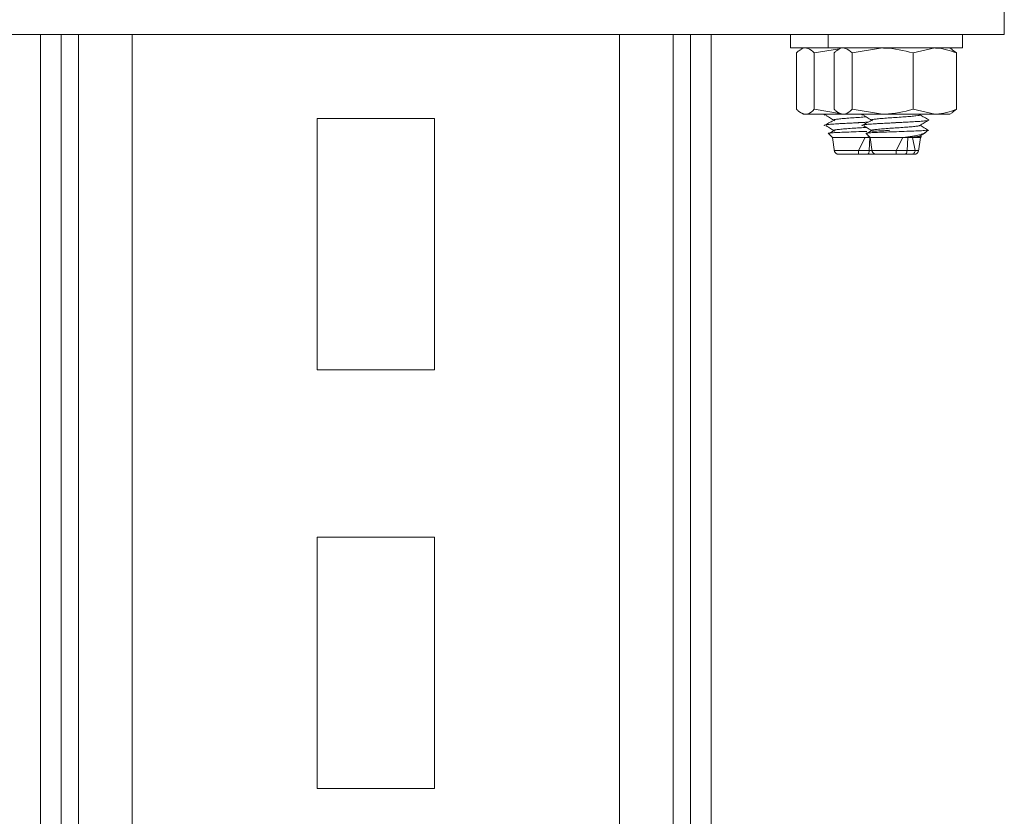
# Model space of a CAD drawing. Header units: millimetres. Extents: x -319 to 825, y -1612 to -168.
# Tile 24 of 41: x 4 to 122, y -346 to -251. Entities that reach past the tile are written whole.
import ezdxf

# ---------------------------------------------------------------- set-up
doc = ezdxf.new("R2010")
doc.units = ezdxf.units.MM

msp = doc.modelspace()

# ---------------------------------------------------------------- linework, layer by layer
at = {"color": 7, "linetype": 'Continuous', "lineweight": 15}
for p, q in [((121.9, -252.28), (121.9, -242.28)), ((-28.1, -252.28), (121.9, -252.28)), ((6.9, -252.28), (6.9, -407.28)), ((75.99, -252.28), (75.99, -752.28)), ((82.39, -252.28), (82.39, -752.28)), ((84.44, -252.28), (84.44, -752.28)), ((86.9, -252.28), (86.9, -752.28)), ((96.4, -252.28), (96.4, -253.88)), ((100.9, -252.28), (100.9, -253.88)), ((116.9, -253.88), (116.9, -252.28)), ((100.9, -253.88), (96.4, -253.88)), ((97.11, -254.46), (97.11, -261.2)), ((97.9, -253.88), (97.63, -254.04)), ((99.23, -254.46), (102.22, -253.99)), ((99.23, -254.46), (99.23, -261.2)), ((116.9, -253.88), (100.9, -253.88)), ((101.61, -254.46), (101.61, -261.2)), ((102.4, -253.88), (102.13, -254.04)), ((103.73, -254.46), (107.38, -253.88)), ((103.73, -254.46), (103.73, -261.2)), ((111.03, -254.46), (113.61, -253.88)), ((111.03, -254.46), (111.03, -261.2)), ((115.68, -254.04), (115.4, -253.88)), ((115.67, -254.1), (116.2, -254.46)), ((116.2, -254.46), (116.2, -261.2)), ((97.63, -261.62), (97.9, -261.78)), ((98.17, -261.78), (97.9, -261.78)), ((102.4, -261.78), (98.17, -261.78)), ((99.23, -261.2), (102.22, -261.68)), ((100.4, -261.86), (100.4, -261.87)), ((100.64, -261.78), (100.46, -261.89)), ((102.13, -261.62), (102.4, -261.78)), ((102.67, -261.78), (102.4, -261.78)), ((107.38, -261.78), (102.67, -261.78)), ((103.73, -261.2), (107.38, -261.78)), ((104.9, -261.86), (104.9, -261.87)), ((105.14, -261.78), (104.96, -261.89)), ((113.61, -261.78), (107.38, -261.78)), ((111.03, -261.2), (113.61, -261.78)), ((111.8, -261.89), (111.99, -261.78)), ((115.4, -261.78), (113.61, -261.78)), ((115.4, -261.78), (115.68, -261.62)), ((115.67, -261.57), (116.2, -261.2)), ((39.9, -262.28), (39.9, -292.28)), ((53.9, -262.28), (39.9, -262.28)), ((53.9, -292.28), (53.9, -262.28)), ((100.4, -263.11), (100.4, -263.12)), ((104.9, -263.11), (104.9, -263.12)), ((112.9, -262.49), (112.9, -262.48)), ((100.91, -264.08), (101.4, -264.57)), ((101.51, -263.77), (101, -264.07)), ((105.41, -264.08), (105.9, -264.57)), ((106.01, -263.77), (105.5, -264.07)), ((111.98, -264.44), (111.85, -264.36)), ((112.47, -264.01), (112.77, -263.7)), ((101.4, -264.57), (101.64, -266.29)), ((101.4, -264.57), (105.31, -264.57)), ((104.5, -266.1), (105.31, -264.57)), ((105.82, -264.49), (105.31, -264.57)), ((105.87, -264.57), (105.79, -266.11)), ((105.89, -264.57), (105.87, -264.57)), ((105.9, -264.57), (106.14, -266.29)), ((105.9, -264.57), (109.81, -264.57)), ((109, -266.1), (109.81, -264.57)), ((110.37, -264.57), (110.29, -266.11)), ((110.93, -264.57), (111.26, -266.1)), ((110.93, -264.57), (111.9, -264.57)), ((111.65, -266.18), (111.9, -264.57)), ((111.9, -264.57), (111.99, -264.49)), ((106.66, -266.57), (106.66, -266.57)), ((39.9, -292.28), (53.9, -292.28)), ((39.9, -312.28), (39.9, -342.28)), ((53.9, -312.28), (39.9, -312.28)), ((53.9, -342.28), (53.9, -312.28)), ((39.9, -342.28), (53.9, -342.28))]:
    msp.add_line(p, q, dxfattribs=at)
at = {"color": 8, "linetype": 'Continuous', "lineweight": 15}
for p, q in [((9.36, -252.28), (9.36, -407.28)), ((11.41, -252.28), (11.41, -407.28)), ((17.81, -252.28), (17.81, -407.28))]:
    msp.add_line(p, q, dxfattribs=at)
at = {"color": 7, "linetype": 'Continuous', "lineweight": 15}
for centre, start, end in [((102.12, -266.07), 185.8061, 270.0233), ((106.62, -266.07), 185.8061, 270.0233), ((111.16, -266.07), 269.9851, 356.4281)]:
    msp.add_arc(centre, 0.5, start, end, dxfattribs=at)
at = {"color": 8, "linetype": 'Continuous', "lineweight": 15}
for centre in [(103.68, -422.63), (108.18, -422.63)]:
    msp.add_arc(centre, 156.53, 89.7016, 90.7376, dxfattribs=at)
at = {"color": 7, "linetype": 'Continuous', "lineweight": 15}
for points, knots in [([(97.11, -254.46), (97.19, -254.37), (97.37, -254.19), (97.55, -254.13), (97.63, -254.11)], [0, 0, 0, 0, 0.515222, 1, 1, 1, 1]), ([(98.17, -253.88), (98.26, -253.89), (98.62, -253.92), (98.97, -254.23), (99.23, -254.46)], [0, 0, 0, 0, 0.268627, 1, 1, 1, 1]), ([(101.61, -254.46), (101.69, -254.37), (101.87, -254.19), (102.05, -254.13), (102.13, -254.11)], [0, 0, 0, 0, 0.515223, 1, 1, 1, 1]), ([(102.67, -253.88), (102.76, -253.89), (103.12, -253.92), (103.47, -254.23), (103.73, -254.46)], [0, 0, 0, 0, 0.2686349, 1, 1, 1, 1]), ([(107.38, -253.88), (107.46, -253.88), (108.7, -253.89), (109.9, -254.19), (111.03, -254.46)], [0, 0, 0, 0, 0.0702128, 1, 1, 1, 1]), ([(113.61, -253.88), (113.67, -253.88), (114.55, -253.89), (115.4, -254.19), (116.2, -254.46)], [0, 0, 0, 0, 0.0702157, 1, 1, 1, 1]), ([(97.11, -261.2), (97.19, -261.29), (97.54, -261.63), (97.9, -261.72), (98.17, -261.78)], [0, 0, 0, 0, 0.257548, 1, 1, 1, 1]), ([(98.17, -261.78), (98.26, -261.77), (98.62, -261.74), (98.97, -261.43), (99.23, -261.2)], [0, 0, 0, 0, 0.268628, 1, 1, 1, 1]), ([(100.52, -261.87), (100.47, -261.84), (100.41, -261.82), (100.76, -261.79), (100.83, -261.78)], [0, 0, 0, 0, 0.792568, 1, 1, 1, 1]), ([(100.69, -261.78), (100.66, -261.79), (100.52, -261.8), (100.39, -261.83), (100.43, -261.85), (100.44, -261.86)], [0, 0, 0, 0, 0.196354, 0.744573, 1, 1, 1, 1]), ([(100.65, -261.94), (100.82, -262.04), (101.16, -262.25), (101.5, -262.46), (101.67, -262.56)], [0, 0, 0, 0, 0.500057, 1, 1, 1, 1]), ([(101.61, -261.2), (101.69, -261.29), (102.04, -261.63), (102.4, -261.72), (102.67, -261.78)], [0, 0, 0, 0, 0.257551, 1, 1, 1, 1]), ([(102.67, -261.78), (102.76, -261.77), (103.12, -261.74), (103.47, -261.43), (103.73, -261.2)], [0, 0, 0, 0, 0.268635, 1, 1, 1, 1]), ([(105.02, -261.87), (104.97, -261.84), (104.91, -261.82), (105.26, -261.79), (105.33, -261.78)], [0, 0, 0, 0, 0.79256, 1, 1, 1, 1]), ([(105.19, -261.78), (105.16, -261.79), (105.02, -261.8), (104.89, -261.83), (104.93, -261.85), (104.94, -261.86)], [0, 0, 0, 0, 0.1963582, 0.7445643, 1, 1, 1, 1]), ([(105.15, -261.94), (105.32, -262.04), (105.66, -262.25), (106, -262.46), (106.17, -262.56)], [0, 0, 0, 0, 0.500057, 1, 1, 1, 1]), ([(106.02, -262.52), (105.99, -262.5), (105.95, -262.46), (106.22, -262.4), (106.71, -262.34), (107.41, -262.28), (108.25, -262.22), (109.14, -262.16), (110.01, -262.1), (110.79, -262.04), (111.38, -261.98), (111.72, -261.93), (111.76, -261.9), (111.77, -261.89)], [0, 0, 0, 0, 0.092882, 0.189151, 0.283607, 0.380228, 0.475361, 0.570772, 0.66732, 0.761721, 0.858134, 0.953857, 1, 1, 1, 1]), ([(107.38, -261.78), (107.46, -261.78), (108.7, -261.77), (109.9, -261.48), (111.03, -261.2)], [0, 0, 0, 0, 0.070213, 1, 1, 1, 1]), ([(112.89, -262.47), (112.71, -262.36), (112.36, -262.16), (112.02, -261.96), (111.85, -261.86)], [0, 0, 0, 0, 0.517414, 1, 1, 1, 1]), ([(113.61, -261.78), (113.67, -261.78), (114.55, -261.77), (115.4, -261.48), (116.2, -261.2)], [0, 0, 0, 0, 0.070216, 1, 1, 1, 1]), ([(105.65, -262.73), (105.45, -262.74), (104.89, -262.77), (103.91, -262.82), (102.77, -262.88), (101.75, -262.94), (100.99, -262.99), (100.5, -263.05), (100.44, -263.09), (100.41, -263.11)], [0, 0, 0, 0, 0.084463, 0.235801, 0.379391, 0.552085, 0.704514, 0.841265, 1, 1, 1, 1]), ([(101.51, -262.52), (101.33, -262.62), (100.98, -262.83), (100.63, -263.04), (100.46, -263.14)], [0, 0, 0, 0, 0.49995, 1, 1, 1, 1]), ([(100.53, -263.12), (100.5, -263.1), (100.41, -263.06), (101.16, -262.99), (102.45, -262.9), (104.11, -262.82), (105.15, -262.77), (105.63, -262.74)], [0, 0, 0, 0, 0.118466, 0.344751, 0.574092, 0.799851, 1, 1, 1, 1]), ([(100.65, -263.19), (100.82, -263.29), (101.16, -263.5), (101.5, -263.71), (101.67, -263.81)], [0, 0, 0, 0, 0.500069, 1, 1, 1, 1]), ([(101.52, -262.52), (101.49, -262.5), (101.45, -262.46), (101.72, -262.4), (102.21, -262.34), (102.91, -262.28), (103.74, -262.22), (104.62, -262.16), (105.16, -262.12), (105.42, -262.1)], [0, 0, 0, 0, 0.141083, 0.2873119, 0.4307855, 0.5775505, 0.7220553, 0.8669803, 1, 1, 1, 1]), ([(112.86, -262.47), (112.87, -262.47), (112.97, -262.49), (112.8, -262.53), (112.38, -262.59), (111.63, -262.65), (110.62, -262.71), (109.56, -262.76), (108.42, -262.82), (107.27, -262.88), (106.25, -262.94), (105.49, -262.99), (105, -263.05), (104.94, -263.09), (104.91, -263.11)], [0, 0, 0, 0, 0.017718, 0.105219, 0.181409, 0.293926, 0.369541, 0.46115, 0.550222, 0.634733, 0.736374, 0.826088, 0.906573, 1, 1, 1, 1]), ([(106.01, -262.52), (105.83, -262.62), (105.48, -262.83), (105.13, -263.04), (104.96, -263.14)], [0, 0, 0, 0, 0.499963, 1, 1, 1, 1]), ([(105.03, -263.12), (105, -263.1), (104.91, -263.06), (105.66, -262.99), (106.96, -262.9), (108.76, -262.81), (110.73, -262.71), (112.18, -262.62), (112.87, -262.55), (112.83, -262.52), (112.82, -262.51)], [0, 0, 0, 0, 0.073689, 0.214444, 0.357104, 0.497533, 0.665079, 0.830951, 0.97215, 1, 1, 1, 1]), ([(105.15, -263.19), (105.32, -263.29), (105.66, -263.5), (106, -263.71), (106.17, -263.81)], [0, 0, 0, 0, 0.500069, 1, 1, 1, 1]), ([(106.04, -263.77), (106.01, -263.75), (105.93, -263.72), (106.12, -263.66), (106.55, -263.61), (107.2, -263.55), (108.01, -263.48), (108.9, -263.43), (109.78, -263.36), (110.59, -263.31), (111.24, -263.24), (111.67, -263.19), (111.75, -263.15), (111.78, -263.14)], [0, 0, 0, 0, 0.065848, 0.162478, 0.256944, 0.353203, 0.449172, 0.543825, 0.64051, 0.735271, 0.831104, 0.927458, 1, 1, 1, 1]), ([(111.8, -263.14), (111.98, -263.04), (112.34, -262.83), (112.7, -262.62), (112.88, -262.51)], [0, 0, 0, 0, 0.499689, 1, 1, 1, 1]), ([(112.89, -263.72), (112.71, -263.61), (112.36, -263.41), (112.02, -263.21), (111.85, -263.11)], [0, 0, 0, 0, 0.517427, 1, 1, 1, 1]), ([(100.92, -264.07), (100.91, -264.07), (100.83, -264.05), (101.05, -264.02), (101.59, -263.98), (102.49, -263.94), (103.62, -263.9), (104.67, -263.86), (105.27, -263.84), (105.48, -263.83)], [0, 0, 0, 0, 0.013728, 0.188186, 0.363709, 0.541255, 0.72174, 0.902444, 1, 1, 1, 1]), ([(101.54, -263.77), (101.51, -263.75), (101.43, -263.72), (101.62, -263.66), (102.05, -263.61), (102.7, -263.55), (103.51, -263.48), (104.39, -263.43), (105.06, -263.38), (105.37, -263.36), (105.42, -263.35)], [0, 0, 0, 0, 0.100045, 0.24687, 0.3904, 0.536658, 0.682472, 0.826289, 0.973193, 1, 1, 1, 1]), ([(105.42, -264.07), (105.41, -264.07), (105.33, -264.05), (105.55, -264.02), (106.09, -263.98), (106.99, -263.94), (108.12, -263.9), (109.37, -263.86), (110.59, -263.81), (111.65, -263.77), (112.42, -263.73), (112.81, -263.69), (112.76, -263.67), (112.74, -263.66)], [0, 0, 0, 0, 0.007792, 0.106809, 0.206433, 0.307204, 0.409642, 0.512205, 0.617444, 0.72264, 0.829842, 0.937868, 1, 1, 1, 1]), ([(106.17, -263.81), (106.49, -263.8), (107.18, -263.77), (107.95, -263.73), (108.15, -263.7), (108.26, -263.69)], [0, 0, 0, 0, 0.303696, 0.650507, 1, 1, 1, 1]), ([(112.44, -263.98), (112.42, -264.01), (112.37, -264.09), (111.85, -264.22), (110.96, -264.39), (110.2, -264.51), (109.81, -264.57)], [0, 0, 0, 0, 0.144426, 0.439601, 0.71026, 1, 1, 1, 1]), ([(111.8, -264.39), (111.98, -264.29), (112.18, -264.17), (112.38, -264.06), (112.39, -264.05)], [0, 0, 0, 0, 0.910721, 1, 1, 1, 1]), ([(105.87, -264.57), (105.78, -264.57), (105.65, -264.57), (105.46, -264.57), (105.36, -264.57), (105.31, -264.57)], [0, 0, 0, 0, 0.497086, 0.748179, 1, 1, 1, 1]), ([(110.37, -264.57), (110.28, -264.57), (110.15, -264.57), (109.96, -264.57), (109.86, -264.57), (109.81, -264.57)], [0, 0, 0, 0, 0.497086, 0.748179, 1, 1, 1, 1]), ([(110.37, -264.57), (110.61, -264.55), (111.1, -264.51), (111.56, -264.45), (111.8, -264.41), (111.8, -264.39), (111.8, -264.39)], [0, 0, 0, 0, 0.328485, 0.664038, 0.992156, 1, 1, 1, 1]), ([(110.93, -264.57), (110.84, -264.57), (110.71, -264.57), (110.52, -264.57), (110.42, -264.57), (110.37, -264.57)], [0, 0, 0, 0, 0.496985, 0.748103, 1, 1, 1, 1]), ([(110.93, -264.57), (111.17, -264.56), (111.64, -264.53), (112, -264.49), (111.98, -264.46), (111.97, -264.45)], [0, 0, 0, 0, 0.360498, 0.720973, 1, 1, 1, 1]), ([(104.49, -266.57), (104.34, -266.57), (103.93, -266.57), (103.41, -266.57), (102.87, -266.57), (102.44, -266.57), (102.15, -266.57), (102.15, -266.57), (102.15, -266.57)], [0, 0, 0, 0, 0.123303, 0.335455, 0.440364, 0.652448, 0.865482, 1, 1, 1, 1]), ([(104.49, -266.1), (104.49, -266.1), (104.49, -266.1), (104.49, -266.1), (104.5, -266.1)], [0, 0, 0, 0, 0.0364686, 1, 1, 1, 1]), ([(104.5, -266.1), (104.5, -266.16), (104.5, -266.27), (104.49, -266.41), (104.49, -266.52), (104.49, -266.56), (104.49, -266.57), (104.49, -266.57), (104.49, -266.57)], [0, 0, 0, 0, 0.2241699, 0.4483741, 0.6724932, 0.8966767, 0.9607847, 1, 1, 1, 1]), ([(105.55, -266.57), (105.46, -266.57), (105.27, -266.57), (104.94, -266.57), (104.67, -266.57), (104.52, -266.57), (104.49, -266.57)], [0, 0, 0, 0, 0.261196, 0.600245, 0.914323, 1, 1, 1, 1]), ([(104.5, -266.1), (104.5, -266.1), (104.5, -266.1), (104.5, -266.1), (104.5, -266.1)], [0, 0, 0, 0, 0.683919, 1, 1, 1, 1]), ([(104.5, -266.1), (104.5, -266.1), (104.53, -266.1), (104.71, -266.11), (105.05, -266.11), (105.45, -266.12), (105.7, -266.11), (105.79, -266.11), (105.79, -266.11)], [0, 0, 0, 0, 0.000044, 0.080476, 0.398422, 0.741593, 0.999961, 1, 1, 1, 1]), ([(105.55, -266.57), (105.55, -266.57), (105.56, -266.57), (105.6, -266.56), (105.66, -266.52), (105.73, -266.42), (105.78, -266.28), (105.79, -266.17), (105.79, -266.11)], [0, 0, 0, 0, 0.038769, 0.090424, 0.3178, 0.5452, 0.772566, 1, 1, 1, 1]), ([(106.33, -266.57), (106.25, -266.57), (106.11, -266.57), (105.85, -266.57), (105.67, -266.57), (105.56, -266.57), (105.55, -266.57)], [0, 0, 0, 0, 0.401307, 0.674887, 0.94841, 1, 1, 1, 1]), ([(106.46, -266.54), (106.44, -266.55), (106.41, -266.57), (106.36, -266.57), (106.34, -266.57), (106.33, -266.57)], [0, 0, 0, 0, 0.5118651, 0.816828, 1, 1, 1, 1]), ([(106.61, -266.57), (106.6, -266.57), (106.59, -266.57), (106.44, -266.57), (106.33, -266.57)], [0, 0, 0, 0, 0.271489, 1, 1, 1, 1]), ([(108.99, -266.57), (108.84, -266.57), (108.43, -266.57), (107.91, -266.57), (107.37, -266.57), (106.94, -266.57), (106.65, -266.57), (106.65, -266.57), (106.65, -266.57)], [0, 0, 0, 0, 0.123303, 0.335452, 0.440364, 0.652449, 0.865478, 1, 1, 1, 1]), ([(108.99, -266.1), (108.99, -266.1), (108.99, -266.1), (108.99, -266.1), (109, -266.1)], [0, 0, 0, 0, 0.036462, 1, 1, 1, 1]), ([(109, -266.1), (109, -266.16), (109, -266.27), (108.99, -266.41), (108.99, -266.52), (108.99, -266.56), (108.99, -266.57), (108.99, -266.57), (108.99, -266.57)], [0, 0, 0, 0, 0.224161, 0.448375, 0.672494, 0.896697, 0.960785, 1, 1, 1, 1]), ([(110.05, -266.57), (109.96, -266.57), (109.77, -266.57), (109.44, -266.57), (109.17, -266.57), (109.02, -266.57), (108.99, -266.57)], [0, 0, 0, 0, 0.261196, 0.600248, 0.914323, 1, 1, 1, 1]), ([(109, -266.1), (109, -266.1), (109, -266.1), (109, -266.1), (109, -266.1)], [0, 0, 0, 0, 0.684515, 1, 1, 1, 1]), ([(109, -266.1), (109, -266.1), (109.03, -266.1), (109.21, -266.11), (109.55, -266.11), (109.95, -266.12), (110.2, -266.11), (110.29, -266.11), (110.29, -266.11)], [0, 0, 0, 0, 0.000044, 0.080486, 0.398429, 0.7416, 0.999961, 1, 1, 1, 1]), ([(110.05, -266.57), (110.05, -266.57), (110.06, -266.57), (110.1, -266.56), (110.16, -266.52), (110.23, -266.42), (110.28, -266.28), (110.29, -266.17), (110.29, -266.11)], [0, 0, 0, 0, 0.038786, 0.090423, 0.317815, 0.545201, 0.772566, 1, 1, 1, 1]), ([(110.83, -266.57), (110.75, -266.57), (110.61, -266.57), (110.35, -266.57), (110.17, -266.57), (110.06, -266.57), (110.05, -266.57)], [0, 0, 0, 0, 0.401287, 0.674873, 0.948409, 1, 1, 1, 1]), ([(110.29, -266.11), (110.29, -266.11), (110.31, -266.11), (110.44, -266.12), (110.67, -266.12), (110.99, -266.12), (111.16, -266.1), (111.26, -266.1), (111.26, -266.1)], [0, 0, 0, 0, 0.000048, 0.046813, 0.322942, 0.600136, 0.999961, 1, 1, 1, 1]), ([(111.26, -266.1), (111.25, -266.16), (111.24, -266.27), (111.16, -266.41), (111.04, -266.52), (110.93, -266.56), (110.86, -266.57), (110.84, -266.57), (110.83, -266.57)], [0, 0, 0, 0, 0.224061, 0.448133, 0.672229, 0.896338, 0.9611, 1, 1, 1, 1]), ([(111.11, -266.57), (111.1, -266.57), (111.09, -266.57), (110.94, -266.57), (110.83, -266.57)], [0, 0, 0, 0, 0.2714709, 1, 1, 1, 1]), ([(111.26, -266.1), (111.26, -266.1), (111.26, -266.1), (111.26, -266.1), (111.26, -266.1)], [0, 0, 0, 0, 0.960358, 1, 1, 1, 1]), ([(111.26, -266.1), (111.26, -266.1), (111.26, -266.1), (111.26, -266.1), (111.26, -266.1)], [0, 0, 0, 0, 0.691852, 1, 1, 1, 1])]:
    msp.add_open_spline(points, degree=3, knots=knots, dxfattribs=at)
at = {"color": 8, "linetype": 'Continuous', "lineweight": 15}
for points, knots in [([(105.79, -266.11), (105.79, -266.11), (105.81, -266.11), (105.94, -266.12), (106.05, -266.12), (106.15, -266.12)], [0, 0, 0, 0, 0.000155, 0.150444, 1, 1, 1, 1]), ([(111.26, -266.1), (111.26, -266.1), (111.41, -266.1), (111.6, -266.1), (111.62, -266.09), (111.62, -266.09)], [0, 0, 0, 0, 0.000038, 0.559173, 1, 1, 1, 1])]:
    msp.add_open_spline(points, degree=3, knots=knots, dxfattribs=at)

doc.saveas('drawing.dxf')
